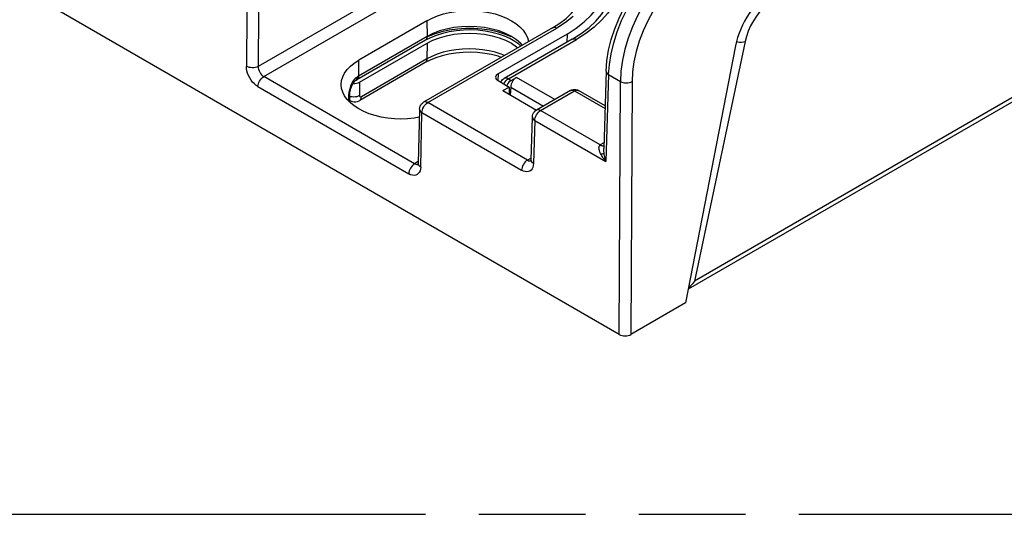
# Model space of a CAD drawing. Header units: millimetres. Extents: x 0 to 210, y 0 to 297.
# Tile 18 of 23: x 67 to 85, y 208 to 217. Entities that reach past the tile are written whole.
import ezdxf

# ---------------------------------------------------------------- set-up
doc = ezdxf.new("R2010")
doc.units = ezdxf.units.MM
doc.header["$LTSCALE"] = 19.36
doc.linetypes.add('PHANTOM', pattern=[0.8, 0.45, -0.05, 0.1, -0.05, 0.1, -0.05])
doc.layers.get('0').update_dxf_attribs({"linetype": 'CONTINUOUS'})
doc.layers.add('DEFAULT_3', color=7, linetype='PHANTOM')

msp = doc.modelspace()

# ---------------------------------------------------------------- linework, layer by layer
at = {"color": 7, "linetype": 'Continuous'}
for p, q in [((132.8297, 242.7832), (79.0957, 211.76)), ((77.8456, 210.9409), (67.451, 216.942)), ((74.3568, 216.6292), (73.1194, 215.9148)), ((76.636, 216.5023), (74.2962, 215.1514)), ((76.636, 216.5023), (76.7649, 216.5839)), ((74.4208, 216.3213), (74.3279, 216.2735)), ((76.8979, 216.3869), (75.6467, 215.6645)), ((76.9929, 216.2962), (75.7587, 215.5836)), ((75.9494, 216.2548), (75.8615, 216.3041)), ((76.9929, 216.2962), (77.1537, 216.398)), ((74.3279, 216.2735), (73.0858, 215.5564)), ((73.1352, 215.5142), (74.3581, 216.2202)), ((79.9533, 216.1748), (79.0476, 211.5124)), ((74.3227, 215.8683), (73.137, 215.1838)), ((74.4155, 215.9161), (74.3227, 215.8683)), ((75.7421, 215.5724), (75.7587, 215.5836)), ((75.8337, 215.5762), (75.8841, 215.5462)), ((75.8841, 215.5462), (75.9781, 215.6005)), ((77.6069, 215.7151), (77.5644, 214.3097)), ((72.9692, 215.3733), (72.9768, 215.4016)), ((73.0546, 215.5366), (73.063, 215.5426)), ((73.0675, 215.5454), (73.063, 215.5426)), ((73.0766, 215.5509), (73.0675, 215.5454)), ((73.0812, 215.5537), (73.0766, 215.5509)), ((73.0858, 215.5564), (73.0812, 215.5537)), ((75.6467, 215.5421), (75.8477, 215.426)), ((75.7349, 215.3609), (75.8477, 215.426)), ((75.8477, 215.426), (75.8503, 215.2943)), ((75.8841, 215.5462), (75.8629, 215.5311)), ((75.8759, 215.4269), (75.8687, 215.2836)), ((72.958, 215.1979), (72.958, 215.2847)), ((72.9638, 215.3468), (72.9692, 215.3733)), ((75.7349, 215.3609), (76.3444, 215.009)), ((76.9574, 215.3621), (76.3437, 215.0078)), ((77.085, 215.3727), (77.1074, 215.3621)), ((77.5878, 215.0847), (77.1074, 215.3621)), ((72.9545, 215.1537), (72.9575, 215.1806)), ((72.9575, 215.1806), (72.958, 215.1979)), ((72.9622, 215.1812), (72.9576, 215.1839)), ((74.2212, 215.0249), (74.199, 214.0387)), ((76.2451, 214.1023), (76.2687, 214.8824)), ((74.1965, 214.0187), (74.1956, 214.0158)), ((76.2427, 214.0836), (76.2418, 214.0806)), ((79.0476, 211.5124), (78.0577, 210.9409))]:
    msp.add_line(p, q, dxfattribs=at)
at = {"color": 9, "linetype": 'Continuous'}
for p, q in [((132.7371, 242.8125), (79.2072, 211.9072)), ((73.6488, 217.1594), (71.2942, 215.8)), ((71.3966, 215.6152), (73.7549, 216.9767)), ((71.0895, 216.7958), (71.0821, 215.801)), ((71.3016, 216.7948), (71.2942, 215.8)), ((74.3568, 216.6292), (74.359, 216.3433)), ((74.3712, 215.144), (76.711, 216.4948)), ((74.359, 216.3433), (73.1168, 215.6261)), ((75.8337, 215.5762), (77.0679, 216.2887)), ((76.8979, 216.3869), (76.8957, 216.24)), ((77.2394, 216.3975), (77.0679, 216.2887)), ((74.3581, 216.2202), (74.3537, 215.9348)), ((80.1282, 216.2491), (79.2072, 211.9072)), ((74.3537, 215.9348), (73.1684, 215.2505)), ((73.1216, 215.6288), (73.1194, 215.9148)), ((74.1331, 214.0353), (71.3966, 215.6152)), ((73.0692, 215.5942), (73.0937, 215.6121)), ((73.0917, 215.5891), (73.0937, 215.6121)), ((73.1135, 215.5856), (73.1196, 215.6054)), ((73.1196, 215.6054), (73.1216, 215.6288)), ((75.6467, 215.6645), (75.6436, 215.5421)), ((75.813, 215.5619), (75.8337, 215.5762)), ((76.6742, 215.1986), (75.9781, 215.6005)), ((77.6508, 215.6515), (77.6031, 214.0737)), ((77.6508, 215.6515), (77.8661, 215.5272)), ((71.2905, 215.4337), (74.0271, 213.8537)), ((73.1352, 215.5142), (73.1334, 215.27)), ((75.7748, 215.5215), (75.7931, 215.5434)), ((75.7931, 215.5434), (75.813, 215.5619)), ((75.8759, 215.4269), (76.4728, 215.0823)), ((77.8456, 210.9409), (77.8661, 215.5272)), ((78.0782, 215.5264), (78.0577, 210.9409)), ((72.9396, 215.2441), (72.9415, 215.2874)), ((72.9396, 215.2441), (72.9466, 215.2523)), ((72.9397, 215.1691), (72.9396, 215.2441)), ((72.9415, 215.2874), (72.9467, 215.3315)), ((72.9467, 215.3315), (72.9555, 215.3769)), ((72.9576, 215.2786), (72.958, 215.2846)), ((72.9715, 215.2512), (72.958, 215.2554)), ((76.4187, 215.0003), (77.0324, 215.3547)), ((77.0324, 215.3547), (77.5863, 215.0348)), ((72.9577, 215.185), (72.9622, 215.1812)), ((74.2738, 215.0136), (74.2837, 215.0401)), ((74.331, 215.1117), (74.3507, 215.1299)), ((74.3507, 215.1299), (74.3712, 215.144)), ((76.1793, 214.1001), (74.3712, 215.144)), ((74.2429, 213.9761), (74.2652, 214.9624)), ((74.2652, 214.9624), (76.0733, 213.9185)), ((76.3212, 214.87), (76.3311, 214.8965)), ((76.3785, 214.968), (76.3982, 214.9862)), ((76.3982, 214.9862), (76.4187, 215.0003)), ((77.5007, 214.3757), (76.4187, 215.0003)), ((76.3126, 214.8188), (76.289, 214.0388)), ((76.3126, 214.8188), (77.6031, 214.0737)), ((77.5676, 214.4143), (77.5007, 214.3757)), ((74.1998, 214.0738), (74.1331, 214.0353)), ((74.1924, 214.0222), (74.1976, 214.0241)), ((76.2462, 214.1387), (76.1793, 214.1001)), ((76.2383, 214.0869), (76.2438, 214.089))]:
    msp.add_line(p, q, dxfattribs=at)
for points in [[(77.7342, 217.9104), (77.8029, 217.7688), (77.8484, 217.6255), (77.8709, 217.4799), (77.8702, 217.3338), (77.8461, 217.1885), (77.7992, 217.045), (77.7295, 216.9047), (77.6379, 216.7686), (77.5249, 216.6379), (77.3916, 216.5137), (77.2394, 216.3975)], [(77.6508, 215.6515), (77.6648, 215.8374), (77.696, 216.0306), (77.744, 216.2288), (77.8082, 216.4296), (77.8879, 216.6304), (77.982, 216.8289), (78.0894, 217.0226), (78.2088, 217.2091), (78.3387, 217.3861), (78.4775, 217.5516), (78.6236, 217.7034), (78.7752, 217.8398), (78.9303, 217.9589)], [(79.2644, 217.9571), (79.1077, 217.8565), (78.9532, 217.7369), (78.8029, 217.5999), (78.6584, 217.4471), (78.5216, 217.2805), (78.3942, 217.102), (78.2777, 216.9139), (78.1735, 216.7184), (78.0828, 216.5179), (78.0069, 216.3149), (77.9466, 216.1119), (77.9027, 215.9113), (77.8757, 215.7156), (77.8661, 215.5272)], [(79.3704, 217.7749), (79.2239, 217.6805), (79.0815, 217.5703), (78.9424, 217.4432), (78.809, 217.3019), (78.6829, 217.1479), (78.5654, 216.9832), (78.4581, 216.8097), (78.3621, 216.6294), (78.2786, 216.4445), (78.2084, 216.257), (78.1528, 216.0693), (78.1121, 215.8835), (78.0873, 215.7029), (78.0782, 215.5264)], [(80.6782, 217.0465), (80.6035, 216.9976), (80.5313, 216.9395), (80.4611, 216.8717), (80.3946, 216.7959), (80.3329, 216.7133), (80.2769, 216.6253), (80.2277, 216.5333), (80.186, 216.4389), (80.153, 216.3444), (80.1282, 216.2491)], [(77.0077, 216.7066), (76.8697, 216.5968), (76.711, 216.4948)], [(75.8873, 216.3433), (75.781, 216.3971), (75.6635, 216.4424), (75.5367, 216.4785), (75.4029, 216.5048), (75.2642, 216.5207), (75.1232, 216.526), (74.9821, 216.5207), (74.8435, 216.5048), (74.7096, 216.4785), (74.5828, 216.4424), (74.4653, 216.3971), (74.359, 216.3433)], [(76.636, 216.5023), (76.6523, 216.5083), (76.6706, 216.5089), (76.6904, 216.5044), (76.711, 216.4948)], [(74.359, 216.3433), (74.357, 216.3198), (74.3509, 216.3), (74.3411, 216.2844), (74.3279, 216.2735)], [(76.0847, 216.184), (76.0591, 216.2141), (75.9805, 216.2819), (75.8873, 216.3433)], [(76.9929, 216.2962), (77.0096, 216.3022), (77.0278, 216.3028), (77.0475, 216.2983), (77.0679, 216.2887)], [(75.7623, 215.9979), (75.7021, 216.0226), (75.5953, 216.0566), (75.4825, 216.0836), (75.3653, 216.1031), (75.245, 216.1149), (75.1231, 216.1189), (75.0013, 216.1149), (74.881, 216.1031), (74.7638, 216.0836), (74.651, 216.0566), (74.5442, 216.0226), (74.4447, 215.9818), (74.3537, 215.9348)], [(79.9718, 216.2512), (79.9874, 216.2479), (80.0258, 216.2428), (80.0631, 216.2413), (80.0978, 216.2433), (80.1282, 216.249)], [(74.3537, 215.9348), (74.3514, 215.9126), (74.3451, 215.8936), (74.3352, 215.8785), (74.3227, 215.8683)], [(71.2905, 215.4337), (71.257, 215.4562), (71.2253, 215.4834), (71.195, 215.5158), (71.1671, 215.5521), (71.1423, 215.5915), (71.1211, 215.633), (71.1042, 215.6758), (71.0919, 215.7187), (71.0845, 215.7603), (71.0821, 215.801)], [(71.2942, 215.8), (71.2714, 215.7896), (71.2454, 215.7819), (71.2173, 215.7773), (71.1881, 215.7758), (71.159, 215.7776), (71.1309, 215.7825), (71.1049, 215.7904), (71.0821, 215.801)], [(71.2942, 215.8), (71.2957, 215.7745), (71.3011, 215.7478), (71.3104, 215.7207), (71.323, 215.6944), (71.3386, 215.6698), (71.3565, 215.6479), (71.3761, 215.6294), (71.3966, 215.6152)], [(71.2905, 215.4336), (71.2928, 215.4583), (71.2989, 215.4841), (71.3084, 215.5099), (71.3211, 215.5352), (71.337, 215.5596), (71.3553, 215.5817), (71.3754, 215.6005), (71.3966, 215.6152)], [(72.9831, 215.4648), (73.0015, 215.5046), (73.0226, 215.54), (73.0456, 215.5703), (73.0692, 215.5942)], [(73.063, 215.5426), (73.0755, 215.5533), (73.0856, 215.5692), (73.0917, 215.5891)], [(73.0905, 215.5591), (73.1037, 215.57), (73.1135, 215.5856)], [(73.1168, 215.6261), (73.1122, 215.6233), (73.1075, 215.6206), (73.1029, 215.6178), (73.0983, 215.615), (73.0937, 215.6121)], [(75.8337, 215.5762), (75.8132, 215.5857), (75.7935, 215.5902), (75.7753, 215.5896), (75.7587, 215.5836)], [(77.6069, 215.7151), (77.6093, 215.6979), (77.6176, 215.6812), (77.6316, 215.6655), (77.6508, 215.6515)], [(72.9555, 215.3769), (72.9676, 215.4218), (72.9831, 215.4648)], [(75.7511, 215.4818), (75.7587, 215.497), (75.7748, 215.5215)], [(77.8661, 215.5272), (77.8886, 215.5167), (77.914, 215.509), (77.9413, 215.5041), (77.9698, 215.5023), (77.9992, 215.5035), (78.0279, 215.5081), (78.0546, 215.5158), (78.0782, 215.5265)], [(72.9466, 215.2523), (72.9519, 215.2608), (72.9556, 215.2696), (72.9576, 215.2786)], [(73.0581, 215.2463), (73.0296, 215.2445), (73.0002, 215.2461), (72.9715, 215.2512)], [(73.1334, 215.27), (73.1109, 215.2592), (73.0854, 215.2512), (73.0581, 215.2463)], [(73.1334, 215.27), (73.1347, 215.26), (73.138, 215.2526), (73.1435, 215.2477), (73.1507, 215.2455), (73.1589, 215.2465), (73.1684, 215.2505)], [(73.137, 215.1838), (73.1487, 215.1931), (73.159, 215.2081), (73.1656, 215.2274), (73.1681, 215.2503)], [(76.9574, 215.3621), (76.974, 215.3682), (76.9922, 215.3687), (77.0119, 215.3642), (77.0324, 215.3547)], [(77.0324, 215.3547), (77.0528, 215.3642), (77.0725, 215.3687), (77.0907, 215.3682), (77.1074, 215.3621)], [(72.945, 215.1637), (72.9467, 215.1657), (72.952, 215.1742), (72.9557, 215.183), (72.9577, 215.1919), (72.958, 215.1979)], [(74.2837, 215.0401), (74.2969, 215.0659), (74.3129, 215.0901), (74.331, 215.1117)], [(74.3712, 215.144), (74.3506, 215.1535), (74.3308, 215.1581), (74.3126, 215.1574), (74.2962, 215.1514)], [(74.2212, 215.0249), (74.2241, 215.007), (74.2327, 214.9908), (74.2465, 214.9757), (74.2652, 214.9624)], [(74.2652, 214.9624), (74.2675, 214.9874), (74.2738, 215.0136)], [(76.2687, 214.8824), (76.2716, 214.8639), (76.2801, 214.8475), (76.294, 214.8323), (76.3126, 214.8188)], [(76.3126, 214.8188), (76.315, 214.8437), (76.3212, 214.87)], [(76.3311, 214.8965), (76.3443, 214.9223), (76.3603, 214.9465), (76.3785, 214.968)], [(76.4187, 215.0003), (76.3982, 215.0099), (76.3785, 215.0144), (76.3603, 215.0138), (76.3437, 215.0078)], [(77.5145, 214.2027), (77.5062, 214.2192), (77.4989, 214.2351), (77.4928, 214.2502), (77.4877, 214.2647), (77.4836, 214.2784), (77.4804, 214.2914), (77.4783, 214.3037), (77.4771, 214.3153), (77.477, 214.3261), (77.4778, 214.336), (77.4795, 214.3451), (77.4822, 214.3532), (77.4857, 214.3604), (77.4901, 214.3665), (77.4951, 214.3715), (77.5007, 214.3756)], [(77.5007, 214.3757), (77.5141, 214.3693), (77.5272, 214.3649), (77.5398, 214.3624), (77.5519, 214.362), (77.5632, 214.3636)], [(77.568, 214.2326), (77.5637, 214.2279), (77.5573, 214.223), (77.5491, 214.218), (77.5391, 214.2129), (77.5275, 214.2077), (77.5144, 214.2027)], [(77.6031, 214.0737), (77.585, 214.0959), (77.5682, 214.1178), (77.5528, 214.1395), (77.5387, 214.1609), (77.5259, 214.182), (77.5145, 214.2027)], [(77.568, 214.2326), (77.5653, 214.2637), (77.5643, 214.2923), (77.5644, 214.3106)], [(77.6031, 214.0737), (77.5947, 214.1014), (77.5873, 214.1286), (77.5809, 214.1554), (77.5756, 214.1816), (77.5713, 214.2074), (77.568, 214.2326)], [(74.1331, 214.0353), (74.1126, 214.0211), (74.0929, 214.0029), (74.0747, 213.9813), (74.0588, 213.9572), (74.0456, 213.9315), (74.0357, 213.905), (74.0295, 213.8788), (74.0271, 213.8537)], [(74.2429, 213.9761), (74.2393, 213.9389), (74.2308, 213.9064), (74.2174, 213.8784), (74.1995, 213.8558), (74.1775, 213.8392), (74.152, 213.8288), (74.1234, 213.8251), (74.0927, 213.828), (74.0607, 213.8375), (74.0271, 213.8537)], [(74.1331, 214.0353), (74.1538, 214.0258), (74.1738, 214.0214), (74.1924, 214.0222)], [(74.2429, 213.9762), (74.2242, 213.9895), (74.2103, 214.0046), (74.2018, 214.0208), (74.199, 214.0386)], [(76.1793, 214.1001), (76.1588, 214.0859), (76.1391, 214.0677), (76.1209, 214.0461), (76.105, 214.022), (76.0918, 213.9963), (76.0819, 213.9698), (76.0757, 213.9436), (76.0733, 213.9185)], [(76.289, 214.0388), (76.2852, 214.002), (76.2765, 213.9698), (76.263, 213.9422), (76.245, 213.9199), (76.223, 213.9036), (76.1976, 213.8934), (76.1691, 213.8899), (76.1385, 213.8929), (76.1067, 213.9024), (76.0733, 213.9185)], [(76.1793, 214.1001), (76.1999, 214.0906), (76.2198, 214.0862), (76.2383, 214.0869)], [(76.289, 214.0388), (76.2703, 214.0524), (76.2565, 214.0677), (76.248, 214.084), (76.2451, 214.1023)]]:
    msp.add_lwpolyline(points, dxfattribs=at)
at = {"color": 7, "linetype": 'Continuous'}
for points in [[(77.6069, 215.7151), (77.6211, 215.9008), (77.6522, 216.092), (77.6996, 216.2865), (77.7626, 216.4823), (77.8403, 216.6771), (77.9316, 216.869), (78.0355, 217.056), (78.151, 217.236), (78.2767, 217.4071), (78.4115, 217.5675), (78.5538, 217.7153), (78.7024, 217.8489), (78.8557, 217.9666), (79.0122, 218.0668)], [(76.8979, 216.3869), (77.0644, 216.4931), (77.2106, 216.6069), (77.3372, 216.729), (77.4424, 216.8576), (77.5252, 216.9914), (77.585, 217.1292), (77.6209, 217.2697), (77.6329, 217.3938)], [(76.7649, 216.5839), (76.8794, 216.6715), (76.9781, 216.7635), (77.0608, 216.86), (77.127, 216.9602), (77.1761, 217.0641), (77.2072, 217.172), (77.2186, 217.2827)], [(77.1537, 216.398), (77.2966, 216.5073), (77.42, 216.6227), (77.5237, 216.7437), (77.6068, 216.8696), (77.6686, 217), (77.7079, 217.1348), (77.7233, 217.2727)], [(74.3568, 216.6292), (74.4487, 216.6765), (74.5476, 216.7169), (74.6541, 216.7508), (74.7664, 216.7776), (74.8829, 216.7969), (75.0023, 216.8086), (75.1232, 216.8124), (75.244, 216.8086), (75.3634, 216.7969), (75.48, 216.7776), (75.5922, 216.7508), (75.6987, 216.7169), (75.7976, 216.6765), (75.8895, 216.6292)], [(75.8847, 216.3366), (75.7646, 216.3848), (75.6339, 216.425), (75.4955, 216.4557), (75.3518, 216.4767), (75.2049, 216.4875), (75.0564, 216.488), (74.9078, 216.478), (74.7618, 216.4577), (74.6213, 216.4272), (74.4882, 216.3872), (74.3658, 216.3385)], [(75.8895, 216.6292), (75.9713, 216.5762), (76.0414, 216.5191), (76.1001, 216.4576), (76.1465, 216.3928), (76.1799, 216.3255), (76.2001, 216.2566), (76.2006, 216.2509)], [(74.3581, 216.2202), (74.4659, 216.2746), (74.5828, 216.3197), (74.7098, 216.3558), (74.8437, 216.382), (74.9823, 216.3978), (75.1231, 216.4032), (75.264, 216.3978), (75.4025, 216.382), (75.5364, 216.3558), (75.6634, 216.3197), (75.7804, 216.2747), (75.8882, 216.2202)], [(75.8615, 216.3041), (75.7624, 216.3482), (75.6531, 216.3862), (75.5352, 216.4171), (75.4107, 216.4403), (75.2814, 216.4552), (75.1494, 216.4614), (75.0169, 216.4587), (74.8861, 216.4472), (74.7591, 216.4272), (74.6379, 216.399), (74.5246, 216.3634), (74.4208, 216.3213)], [(75.8882, 216.2202), (75.9824, 216.158), (76.0054, 216.1382)], [(76.0603, 216.1699), (76.0247, 216.2018), (75.9494, 216.2548)], [(75.7051, 215.9648), (75.6479, 215.9843), (75.5296, 216.0147), (75.4046, 216.0374), (75.2752, 216.0518), (75.1431, 216.0575), (75.0107, 216.0544), (74.8801, 216.0426), (74.7533, 216.0223), (74.6324, 215.994), (74.5192, 215.9583), (74.4155, 215.9161)], [(72.8021, 215.4685), (72.8088, 215.5421), (72.829, 215.6111), (72.8624, 215.6784), (72.9088, 215.7431), (72.9675, 215.8047), (73.0376, 215.8617), (73.1194, 215.9148)], [(75.6972, 215.5158), (75.7052, 215.5311), (75.7156, 215.5462), (75.7279, 215.56), (75.7421, 215.5724)], [(73.1194, 215.0299), (73.0376, 215.083), (72.9675, 215.1401), (72.9088, 215.2016), (72.8624, 215.2664), (72.829, 215.3336), (72.8088, 215.4026), (72.8021, 215.4685)], [(72.9768, 215.4016), (72.9867, 215.4306), (72.9989, 215.4593), (73.0129, 215.4857), (73.0278, 215.5082), (73.0424, 215.5253), (73.0546, 215.5366)], [(75.8629, 215.5311), (75.8435, 215.5126), (75.8257, 215.4905), (75.8103, 215.4658), (75.8036, 215.4515)], [(72.958, 215.2846), (72.9585, 215.3011), (72.9603, 215.3227), (72.9638, 215.3468)], [(76.9574, 215.3621), (76.9808, 215.373), (77.0062, 215.3799), (77.0325, 215.3822), (77.059, 215.3798), (77.085, 215.3727)], [(72.9622, 215.1812), (72.9801, 215.1723), (73.0085, 215.1631)], [(73.0085, 215.1631), (73.0382, 215.159), (73.0685, 215.1603), (73.0984, 215.1668), (73.1276, 215.1787), (73.137, 215.1838)], [(74.2212, 215.0249), (74.2246, 215.0534), (74.2321, 215.0775), (74.2431, 215.0995), (74.2574, 215.1192), (74.2746, 215.1363), (74.2962, 215.1514)], [(74.2179, 214.8775), (74.126, 214.8623), (74.0066, 214.8506), (73.8857, 214.8467), (73.7649, 214.8506), (73.6455, 214.8623), (73.5289, 214.8816), (73.4167, 214.9083), (73.3102, 214.9422), (73.2113, 214.9827), (73.1194, 215.0299)], [(76.2687, 214.8824), (76.2723, 214.9106), (76.2798, 214.9345), (76.2908, 214.9563), (76.3051, 214.9759), (76.3222, 214.9927), (76.3437, 215.0078)], [(74.199, 214.0386), (74.1981, 214.0269), (74.1965, 214.0187)], [(76.2451, 214.1024), (76.2443, 214.0919), (76.2427, 214.0836)], [(79.2072, 211.9072), (79.1745, 211.8614), (79.1399, 211.8194), (79.1029, 211.7814), (79.0993, 211.7782)]]:
    msp.add_lwpolyline(points, dxfattribs=at)
for centre, major_axis, ratio, start_param, end_param in [((80.6386, 216.3566), (0.4907, 0.8714), 0.5843617, 0.7791255, 2.0881224), ((75.7528, 215.6033), (0.15, 0), 0.5772189, 2.3563829, 3.926966), ((75.9818, 215.4759), (0.0709, 0.1322), 0.5971358, 0.7666698, 2.241473), ((73.0292, 215.5755), (0.15, 0), 0.5774299, -1.6586263, -0.7853559), ((77.9516, 211.0021), (0.15, 0), 0.5774651, -2.3561614, -0.7855783)]:
    msp.add_ellipse(centre, major_axis=major_axis, ratio=ratio, start_param=start_param, end_param=end_param, dxfattribs=at)
at = {"layer": 'DEFAULT_3', "color": 91, "linetype": 'PHANTOM', "true_color": 0x80ff80}
msp.add_line((50.1286, 207.68), (150.1286, 207.68), dxfattribs=at)

doc.saveas('drawing.dxf')
